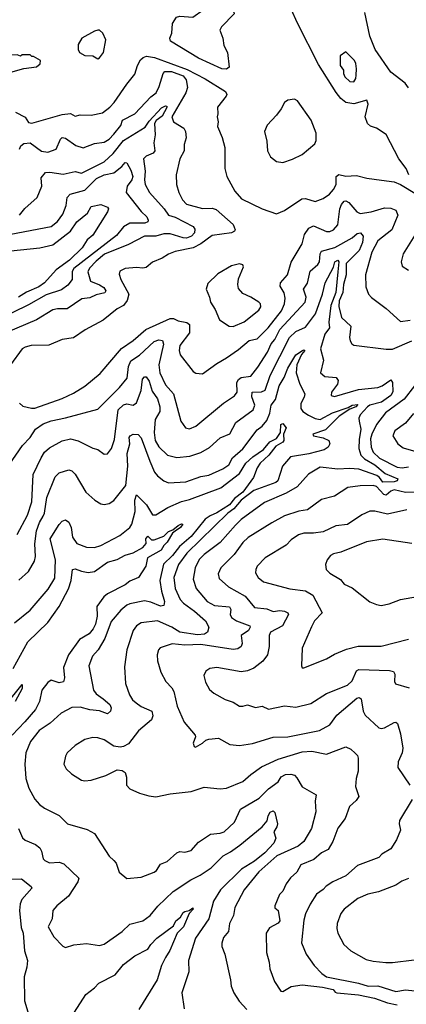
# Model space of a CAD drawing. Extents: x 1246169 to 1426871, y 660025 to 763458.
# Tile 184 of 256: x 1317830 to 1320231, y 710743 to 716859. Entities that reach past the tile are written whole.
import ezdxf

# ---------------------------------------------------------------- set-up
doc = ezdxf.new("R2010")
doc.units = 0

msp = doc.modelspace()

# ---------------------------------------------------------------- linework, layer by layer
at = {"layer": '0CON20XD'}
for points in [[(1319115, 716552.9), (1319085, 716554.7), (1318940, 716620), (1318767.3, 716725), (1318763.1, 716745), (1318775.5, 716775), (1318778.9, 716835), (1318802.9, 716875), (1318825, 716880.4), (1318905, 716874.6), (1318969, 716921), (1319025, 716950.9), (1319085, 716974.6), (1319096.7, 716975), (1319112.9, 716965), (1319160, 716905), (1319161.8, 716895), (1319082.7, 716815), (1319072, 716795), (1319090.9, 716745), (1319098.4, 716698.4), (1319121.5, 716655), (1319130.8, 716565), (1319115, 716552.9)], [(1320245.6, 715895), (1320229.2, 715935), (1320184.5, 715994.5), (1320106.4, 716146.4), (1320046, 716185), (1320007.5, 716197.5), (1319990.4, 716215), (1319975.6, 716255), (1319993.3, 716335), (1319985, 716360), (1319905, 716335.8), (1319855, 716344.5), (1319825, 716368.9), (1319795, 716406.7), (1319685, 716580.5), (1319555, 716836.9), (1319515, 716925.6)], [(1320244.7, 716435), (1320223.2, 716465), (1320135, 716534), (1320037.9, 716675), (1320004, 716756), (1319974.3, 716904.3)], [(1318315, 716616.7), (1318325, 716623.3), (1318350, 716655), (1318366, 716735), (1318345.9, 716775.9), (1318325, 716793.3), (1318315, 716793.8), (1318295, 716788.8), (1318216.7, 716745), (1318193.8, 716705), (1318193.3, 716675), (1318202.5, 716655), (1318235, 716636), (1318285, 716634), (1318315, 716616.7)], [(1317695, 716532), (1317775, 716534), (1317855, 716556.7), (1317935, 716567.5), (1317957.5, 716585), (1317960, 716605), (1317915, 716630), (1317905, 716630), (1317895, 716640), (1317845, 716640), (1317835, 716632.5), (1317815, 716640), (1317745, 716636.7), (1317695, 716616.7), (1317677, 716603), (1317667.5, 716565), (1317677.5, 716545), (1317695, 716532)], [(1317805, 716284.7), (1317865, 716253.8), (1317885, 716220.5), (1317905, 716217.2), (1318095, 716271.2), (1318145, 716277.1), (1318175, 716260), (1318205, 716269.2), (1318275, 716265.8), (1318345, 716280.8), (1318390.5, 716315), (1318417.9, 716345), (1318495, 716458.6), (1318545, 716520), (1318561.5, 716575), (1318579.4, 716610.6), (1318596, 716625), (1318618.1, 716631.9), (1318667.5, 716625), (1318870.7, 716550.7), (1318982.3, 716492.3), (1319107.5, 716412.5), (1319115.8, 716395), (1319112, 716385), (1319058.8, 716315), (1319061.2, 716275), (1319056.2, 716255), (1319062, 716225), (1319057.5, 716195), (1319087.6, 716127.6), (1319104.4, 716064.4), (1319104.3, 715935), (1319115.6, 715885.6), (1319165.7, 715795), (1319206.8, 715746.8), (1319335, 715684.2), (1319425, 715653.8), (1319475, 715674.4), (1319582.6, 715747.4), (1319605, 715748.1), (1319665, 715729), (1319715, 715747.6), (1319753.2, 715775), (1319779.8, 715805), (1319794.7, 715835), (1319795.6, 715885), (1319812.1, 715897.9), (1319855, 715888.1), (1319921.4, 715891.4), (1319985, 715874.3), (1320077, 715863), (1320155, 715852.5), (1320195.5, 715835.5), (1320294, 715775)], [(1319905, 716472.5), (1319917, 716493), (1319920, 716515), (1319922.5, 716555), (1319917, 716587), (1319910, 716605), (1319855, 716660), (1319820, 716635), (1319820, 716575), (1319840, 716545), (1319840, 716525), (1319850, 716505), (1319880, 716475), (1319905, 716472.5)], [(1317829, 716055), (1317837.5, 716075), (1317855, 716090.7), (1317895, 716094.8), (1317965, 716042.2), (1318005, 716036.5), (1318056.9, 716055), (1318083.6, 716116.4), (1318095, 716128.2), (1318115, 716123.8), (1318178.3, 716078.3), (1318224.2, 716064.2), (1318295, 716089.6), (1318355, 716099.5), (1318385, 716116.2), (1318415, 716147.7), (1318457.3, 716202.7), (1318469.5, 716235), (1318544.6, 716275), (1318645, 716380), (1318676.9, 716405), (1318696.9, 716445), (1318721.5, 716525), (1318731.9, 716538.1), (1318772.9, 716537.1), (1318845, 716511.2), (1318864.4, 716485), (1318871.5, 716438.5), (1318861.2, 716405), (1318774.2, 716255), (1318784.8, 716224.8), (1318850.3, 716185), (1318859.1, 716165), (1318864, 716125), (1318851.2, 716085), (1318852.4, 716045), (1318823.7, 715995), (1318801.1, 715895), (1318804.8, 715834.8), (1318818, 715785), (1318841.3, 715741.3), (1318865, 715713.5), (1318965, 715686.1), (1319025, 715687.9), (1319050.6, 715680.6), (1319156.2, 715586.2), (1319167.8, 715555), (1319164.2, 715545), (1319144.7, 715535.3), (1319025, 715519.7), (1318955, 715467.7), (1318908, 715442), (1318795, 715419.1), (1318755, 715403.3)], [(1319465, 715972.5), (1319525, 715992.9), (1319585, 716022.9), (1319662.1, 716087.9), (1319672.1, 716107.9), (1319671.1, 716155), (1319640.8, 716235), (1319555.8, 716355.8), (1319536, 716366), (1319495, 716359.2), (1319474, 716345), (1319453.8, 716305), (1319425, 716266.7), (1319366.7, 716205), (1319350, 716165), (1319365.8, 716105), (1319370, 716045), (1319387.3, 716007.3), (1319425, 715978), (1319465, 715972.5)], [(1317829.5, 715645), (1317862.5, 715687.5), (1317938.6, 715755), (1317967.3, 715825), (1317963.1, 715876.9), (1317989.9, 715910.1), (1318017.5, 715912.5), (1318099.5, 715900.5), (1318175, 715917.3), (1318215, 715906.2), (1318355, 715976.5), (1318411.6, 716028.4), (1318475, 716108.2), (1318608.8, 716191.2), (1318635, 716229.2), (1318710.8, 716310.8), (1318735, 716324.5), (1318742.9, 716322.9), (1318744.5, 716314.5), (1318715, 716259.5), (1318677.7, 716232.3), (1318667.5, 716215), (1318671.3, 716145), (1318662.6, 716095), (1318670.4, 716045), (1318659.7, 716030.3), (1318615, 716012.5), (1318599.4, 715995), (1318608.8, 715918.8), (1318605.3, 715865), (1318609.7, 715835), (1318635.3, 715785), (1318727.5, 715685), (1318755, 715644.2), (1318795, 715631.9), (1318907.1, 715575), (1318917.9, 715557.9), (1318916.2, 715535), (1318897.5, 715515), (1318865, 715503), (1318845, 715504), (1318765, 715529), (1318725, 715528.4), (1318675, 715515.5), (1318604.7, 715515.3), (1318505, 715462.6), (1318357.6, 715402.4), (1318305, 715359.8), (1318264.7, 715315), (1318253.1, 715293.1), (1318270.5, 715235), (1318325, 715213), (1318352.5, 715195), (1318364.6, 715175), (1318358, 715162), (1318305, 715149.4), (1318265, 715131.3), (1318215.8, 715125), (1318125, 715063.1), (1318065, 715063.9), (1318035, 715056.2), (1317934.7, 714995.3), (1317743.3, 714915)], [(1317775, 715527.1), (1318025, 715574.4), (1318065.6, 715605), (1318098.4, 715651.6), (1318119.6, 715705), (1318125.3, 715754.7), (1318143.6, 715776.4), (1318235, 715800.3), (1318306.8, 715873.2), (1318355, 715895.2), (1318415, 715907.5), (1318465, 715946.9), (1318485, 715971.8), (1318495, 715970), (1318520.7, 715925), (1318533.6, 715885), (1318526, 715865), (1318496.6, 715825), (1318490.8, 715785), (1318585, 715668.5), (1318620, 715635), (1318628.6, 715615), (1318626.3, 715603.7), (1318607.5, 715595), (1318515, 715595.2), (1318475, 715572.6), (1318430.7, 715519.3), (1318166.8, 715313.2), (1318155.2, 715295), (1318156.3, 715245), (1318129.4, 715210.6), (1318089.2, 715180.8), (1317995, 715149.7), (1317885, 715087.9), (1317693.1, 714995)], [(1317775, 715423.7), (1317955, 715441.9), (1318035, 715461.5), (1318144.7, 715545), (1318185, 715604.7), (1318252.1, 715657.9), (1318275, 715699.1), (1318335, 715711.4), (1318375, 715695.6), (1318381.5, 715685), (1318376.2, 715665), (1318285, 715520), (1318248.4, 715491.6), (1318218.4, 715441.6), (1318138.6, 715365), (1318057.7, 715305), (1317983.5, 715225), (1317949.3, 715200.7), (1317872.5, 715167.5), (1317823.5, 715135)], [(1317828.1, 714478.1), (1317849.7, 714459.7), (1317903.3, 714446.7), (1317925, 714446.2), (1318095, 714507.1), (1318165, 714539.6), (1318235, 714583.2), (1318329.3, 714660.7), (1318462.5, 714817.5), (1318535, 714866.4), (1318614.4, 714935.6), (1318765, 715002.4), (1318785, 715002.7), (1318815, 714989.7), (1318868.8, 714978.8), (1318885.2, 714965.2), (1318884.7, 714915), (1318825.6, 714835), (1318820, 714805), (1318827.7, 714777.7), (1318906.7, 714675), (1318925, 714664.4), (1318965, 714659.2), (1319055, 714724.7), (1319115, 714757.9), (1319189.3, 714810.7), (1319255, 714866.8), (1319305, 714876.7), (1319372.4, 714945), (1319455, 715051.3), (1319474.2, 715095), (1319478.7, 715128.7), (1319473.1, 715163.1), (1319447.7, 715205), (1319449.2, 715225), (1319492.7, 715275), (1319516.1, 715353.9), (1319585, 715467.5), (1319598.7, 715525), (1319625.3, 715564.7), (1319655, 715577.9), (1319735, 715542.9), (1319755, 715543.5), (1319778.8, 715555), (1319805.8, 715585), (1319817.1, 715685), (1319828.1, 715711.9), (1319845, 715731.5), (1319855, 715733.6), (1319875, 715723.6), (1319924.6, 715665), (1319944.2, 715655), (1320012, 715665), (1320095, 715690), (1320135, 715689.2), (1320165.4, 715675.4), (1320178.5, 715645), (1320141.9, 715555), (1320053.6, 715485), (1320017.5, 715415), (1319976.7, 715275), (1319979.1, 715199.1), (1319997.1, 715155), (1320015, 715132.9), (1320106, 715065), (1320195, 714984.4), (1320255, 714993.6)], [(1317764.6, 714095), (1317847.9, 714215), (1317895.4, 714265), (1317929.2, 714315), (1317975, 714348.2), (1318025, 714368.2), (1318115, 714385.3), (1318315, 714440), (1318450.5, 714575), (1318497.4, 714632.6), (1318505.3, 714705), (1318520.6, 714739.4), (1318575, 714776.5), (1318665, 714860), (1318695, 714870.3), (1318716, 714866), (1318723.8, 714843.8), (1318694.8, 714715), (1318700.8, 714665), (1318735, 714591.8), (1318785.8, 714535), (1318830, 714365), (1318858.8, 714325), (1318885, 714317.8), (1318924.3, 714335), (1319095, 714477.8), (1319165, 714522.2), (1319179.6, 714545), (1319177.8, 714605), (1319188, 714625), (1319205, 714636.9), (1319265.2, 714644.8), (1319309, 714701), (1319368.9, 714795), (1319390.9, 714845), (1319415, 714873.4), (1319446, 714935), (1319602.7, 715105), (1319608.4, 715135), (1319591.6, 715185), (1319617.6, 715222.4), (1319633.5, 715296.5), (1319681.7, 715338.3), (1319692.8, 715355), (1319695.4, 715405), (1319705, 715421.1), (1319786.7, 715443.3), (1319894.6, 715505), (1319925, 715532.2), (1319945.5, 715535.5), (1319963.3, 715515), (1319958.1, 715475), (1319938.5, 715425), (1319857, 715345), (1319858, 715275), (1319841.6, 715215), (1319836.9, 715165), (1319813.9, 715113.9), (1319812.9, 715077.1), (1319828.9, 715008.9), (1319886.9, 714955), (1319878.6, 714885), (1319881.4, 714865), (1319892, 714845), (1319905, 714838.6), (1320105, 714812.2), (1320145, 714812.2), (1320266.2, 714863.8)], [(1320293.2, 715536.8), (1320211.4, 715405), (1320199.4, 715355), (1320205, 715327.5), (1320245, 715302.5)], [(1318755, 715403.3), (1318715, 715377.8), (1318655, 715353.1), (1318615, 715320.5), (1318595, 715315.5), (1318555, 715320.9), (1318485, 715314.3), (1318453, 715297), (1318448.3, 715278.3), (1318459.2, 715245), (1318507.1, 715155), (1318496.7, 715115), (1318475.8, 715085), (1318435, 715063.1), (1318348, 714992), (1318236.3, 714933.7), (1318165, 714883.5), (1318095, 714873.3), (1318011.4, 714838.6), (1317902.5, 714835), (1317865, 714826), (1317845, 714814.5), (1317772.3, 714715)], [(1317815, 713661.9), (1317877.8, 713782.2), (1317905.8, 713865), (1317913.3, 714035), (1317963, 714137), (1317985, 714172.2), (1318015, 714200.6), (1318094.2, 714244.2), (1318145, 714255.4), (1318193.1, 714243.1), (1318285, 714198), (1318315, 714189.2), (1318355, 714160.8), (1318375, 714162), (1318401.1, 714195), (1318418.3, 714251.7), (1318441.2, 714435), (1318475, 714467.4), (1318495, 714472.9), (1318535, 714464.7), (1318555, 714478.5), (1318585.2, 714555), (1318592.8, 714627.2), (1318605, 714640), (1318615, 714640.6), (1318634.3, 714614.3), (1318652.4, 714552.4), (1318685.6, 714505), (1318700.2, 714455), (1318700.7, 714425), (1318670.9, 714375), (1318665.3, 714295), (1318671.8, 714245), (1318695, 714206.9), (1318748.6, 714155), (1318805, 714139.6), (1318887.4, 714147.4), (1318955, 714170), (1319008.7, 714201.3), (1319075, 714262.5), (1319135, 714286.9), (1319172, 714358), (1319280, 714435), (1319289.7, 714465), (1319272.3, 714517.7), (1319274.6, 714545), (1319332.7, 714547.3), (1319355, 714558.8), (1319385, 714650), (1319506.5, 714885), (1319545, 714922.3), (1319605, 714950), (1319668, 715032), (1319710.5, 715155), (1319726.2, 715225), (1319777.9, 715322.1), (1319786.8, 715355), (1319805, 715364.7), (1319812.7, 715355), (1319805.9, 715294.1), (1319793.5, 715165), (1319762, 715085), (1319749.6, 714979.6), (1319754.8, 714945), (1319724.1, 714905), (1319697.1, 714815), (1319716.1, 714745), (1319698.5, 714665), (1319725, 714643.5), (1319795, 714636.7), (1319808.7, 714618.7), (1319804.5, 714595), (1319766.9, 714545), (1319764.3, 714525), (1319785, 714519.1), (1319935, 714561.6), (1320055, 714574.7), (1320080.5, 714585), (1320135, 714622), (1320146.1, 714606.1), (1320147.5, 714547.5), (1320134.8, 714525), (1320076.5, 714483.5), (1320005, 714465.1), (1319989.7, 714455), (1319944.5, 714405), (1319936.9, 714385), (1319938.1, 714365), (1319948.9, 714315), (1319937.5, 714252.5), (1319935.2, 714195.2), (1319947.6, 714155), (1319971.1, 714131.1), (1320035.1, 714095.1), (1320100.1, 714040.1), (1320177.5, 714007.5), (1320174.7, 713995), (1320155, 713988.1), (1320085, 713986.3), (1320064.8, 714014.8), (1320047.2, 714027.2), (1319936.6, 714066.6), (1319878.1, 714071.9), (1319805, 714066.9), (1319695, 714079.6), (1319623, 714037), (1319552.4, 713957.6), (1319485, 713918.2), (1319349.4, 713860.6), (1319205, 713753.8), (1319170.1, 713719.9), (1319075, 713611.1), (1318975, 713536.6), (1318945, 713505.4), (1318918.8, 713455), (1318908, 713385), (1318926.9, 713326.9), (1318993.5, 713245), (1319040.9, 713220.9), (1319132.1, 713212.1), (1319141.5, 713195), (1319138, 713165), (1319146.2, 713145), (1319175.9, 713125.9), (1319258.6, 713095), (1319261.1, 713085), (1319250, 713065), (1319204.6, 713035), (1319211.1, 712985), (1319205, 712966), (1319185, 712950.8), (1319155, 712947.3), (1318955, 712977.7), (1318855, 712974.7), (1318776.7, 712983.3), (1318703.4, 712956.6), (1318692.5, 712945), (1318683.2, 712913.2), (1318685, 712877.5), (1318706.8, 712806.8), (1318738.6, 712748.6), (1318775, 712710), (1318787.3, 712687.3), (1318808.8, 712595), (1318851.9, 712495), (1318920, 712415), (1318922.5, 712405), (1318907.5, 712365), (1318913.1, 712345), (1318921.3, 712341.3), (1318966.2, 712365), (1318985.8, 712384.2), (1319005, 712390.8), (1319065, 712395.6), (1319135, 712357.8), (1319195, 712350), (1319275, 712363.5), (1319405, 712403.1), (1319495, 712404.6), (1319691.2, 712445), (1319755, 712480), (1319799.7, 712540.3), (1319922.9, 712645), (1319938.7, 712648.7), (1319950.5, 712640.5), (1319962, 712565), (1319975, 712538.6), (1320061.3, 712461.3), (1320075, 712455.8), (1320095, 712460), (1320155, 712494), (1320165.7, 712495.7), (1320177, 712487), (1320194.4, 712424.4), (1320208.6, 712335), (1320204.3, 712305), (1320180.9, 712249.1), (1320178.6, 712215), (1320252.9, 712105)], [(1319155, 714953.5), (1319225, 714982.5), (1319315, 715054.4), (1319328.1, 715075), (1319324.5, 715094.5), (1319314.2, 715105), (1319265, 715136.2), (1319215, 715157.8), (1319189.3, 715189.3), (1319184.4, 715215), (1319189.7, 715250.3), (1319220, 715325), (1319215, 715337.5), (1319195, 715343.3), (1319145, 715330), (1319059.7, 715280.3), (1318999.5, 715220.5), (1318987.5, 715185), (1319008.8, 715135), (1319014.2, 715105), (1319045, 715060), (1319071.2, 714995), (1319131.2, 714955), (1319155, 714953.5)], [(1317825, 713377.5), (1317885, 713432.5), (1317921.2, 713495), (1317927.7, 713525), (1317924.1, 713604.1), (1317934.3, 713685), (1317953.3, 713736.7), (1317975.6, 713774.4), (1317983.7, 713795), (1317998.1, 713891.9), (1318051, 714019), (1318075, 714044.5), (1318135, 714064.2), (1318155, 714057.1), (1318175, 714035.7), (1318240, 713925), (1318296, 713875), (1318335, 713852.5), (1318355, 713848.6), (1318386.6, 713853.4), (1318415, 713872), (1318489.1, 713965), (1318502, 714085), (1318496.8, 714165), (1318514.8, 714225), (1318510.8, 714265), (1318516.4, 714275), (1318535, 714285.3), (1318565, 714281.8), (1318585, 714262.7), (1318637.5, 714117.5), (1318668.3, 714048.3), (1318685.3, 714025.3), (1318724.7, 713994.7), (1318755, 713981.5), (1318861.3, 713988.7), (1318955, 714021.2), (1319005, 714030.3), (1319091.2, 714068.8), (1319128.9, 714095), (1319151.7, 714138.3), (1319215, 714194.2), (1319305, 714311.5), (1319335, 714334), (1319365, 714370.4), (1319383.2, 714415), (1319392.6, 714465), (1319418.9, 714501.1), (1319441.5, 714585), (1319472.9, 714637.1), (1319494.8, 714695), (1319545, 714778.1), (1319586.7, 714805), (1319595, 714809.2), (1319600, 714805), (1319579.5, 714780.5), (1319551.9, 714715), (1319546.7, 714666.7), (1319570.5, 714595), (1319600.8, 714535), (1319597.5, 714515), (1319576.9, 714475), (1319575.5, 714445), (1319588.1, 714425), (1319622.9, 714402.9), (1319665, 714381.4), (1319695, 714375.7), (1319772.2, 714417.8), (1319869.7, 714450.3), (1319895, 714465.8), (1319929.1, 714469.1), (1319917.7, 714455), (1319879.7, 714440.3), (1319813.2, 714396.8), (1319728.9, 714311.1), (1319651.2, 714285), (1319653.8, 714273.8), (1319715, 714262.7), (1319750, 714245), (1319755.5, 714225), (1319745.3, 714204.7), (1319721.7, 714188.3), (1319625, 714162.2), (1319512.5, 714145), (1319463.1, 714085), (1319433.1, 713995), (1319420.8, 713985), (1319285, 713935.6), (1319205.9, 713875), (1319159.2, 713820.8), (1319122.3, 713795), (1318868.4, 713545), (1318815.8, 713475), (1318787.1, 713395), (1318795.6, 713325.6), (1318827.5, 713257.5), (1318846.9, 713235), (1318916.2, 713185), (1318983.5, 713125), (1319004.2, 713085.8), (1318997.1, 713055), (1318977.8, 713042.2), (1318935, 713037.3), (1318825, 713055.7), (1318775.7, 713085.7), (1318685, 713125.8), (1318585, 713113.8), (1318555, 713093.3), (1318534.1, 713065.9), (1318496.5, 712945), (1318480.9, 712839.1), (1318486.8, 712736.8), (1318511.9, 712665), (1318530.5, 712635), (1318553.3, 712615), (1318585, 712594), (1318650.9, 712565), (1318657.9, 712535), (1318649.5, 712510.5), (1318568, 712442), (1318505, 712360.8), (1318475, 712344.3), (1318455, 712340), (1318415, 712346.5), (1318355, 712385.6), (1318315, 712398.6), (1318285, 712400.8), (1318235, 712389.2), (1318175, 712350.8), (1318124, 712305), (1318114.2, 712285), (1318104.3, 712235), (1318118, 712205), (1318151.2, 712175), (1318215, 712136), (1318235, 712132), (1318275, 712135.8), (1318365, 712164.3), (1318435, 712200), (1318467.5, 712195), (1318485, 712182.5), (1318493.8, 712155), (1318493.8, 712105), (1318515, 712082.5), (1318575, 712054), (1318632, 712038), (1318675, 712032), (1318765, 712051.2), (1318895, 712066.2), (1318975, 712091.4), (1319075, 712081.2), (1319115, 712085.8), (1319215, 712126.9), (1319265, 712171.4), (1319331.6, 712218.4), (1319435, 712266.5), (1319585, 712312), (1319645, 712316.2), (1319735, 712296.7), (1319855, 712342.9), (1319887.3, 712327.3), (1319914.2, 712304.2), (1319928.3, 712288.3), (1319932.7, 712272.7), (1319932.3, 712192.3), (1319918.9, 712145), (1319915.5, 712095.5), (1319937.1, 712035), (1319919.8, 712010.2), (1319878, 711972), (1319851.7, 711898.3), (1319805, 711837.5), (1319773.8, 711755), (1319745.5, 711705), (1319705, 711683.6), (1319657.6, 711642.4), (1319575, 711609.6), (1319551.5, 711565), (1319511.4, 711528.6), (1319485, 711492.5), (1319463.8, 711446.2), (1319442.9, 711425), (1319414.3, 711355), (1319415, 711343.3), (1319435.8, 711325), (1319445, 711261.2), (1319435, 711246.9), (1319381.1, 711218.9), (1319361.4, 711185), (1319362.2, 711065), (1319380, 711005), (1319383.8, 710963.8), (1319411.9, 710885), (1319450.8, 710825), (1319465, 710822.5), (1319515.5, 710854.5), (1319585, 710864.4), (1319709.8, 710849.8), (1319777.5, 710835), (1319788.8, 710818.8), (1319800, 710815), (1319935, 710801.2), (1320032.5, 710782.5), (1320115, 710753.1), (1320175, 710740.4)], [(1320282.6, 714585), (1320217.6, 714502.4), (1320102, 714418), (1320045, 714343.9), (1320016.1, 714285), (1320009, 714255), (1320012.2, 714205), (1320025, 714172.2), (1320065, 714136.2), (1320175, 714079.8), (1320204.8, 714074.8), (1320245, 714081.5)], [(1320275, 714412.2), (1320226.5, 714353.5), (1320159.2, 714305), (1320148, 714275), (1320178.8, 714225), (1320210.9, 714200.9), (1320305, 714172.2)], [(1317797.4, 713112.6), (1317895, 713191.5), (1318007.8, 713322.2), (1318048.7, 713391.3), (1318052.7, 713505), (1318019.1, 713635), (1318075, 713724.3), (1318095, 713744.3), (1318115, 713752), (1318135, 713738.8), (1318150.4, 713705), (1318158.5, 713645), (1318184.4, 713605), (1318245, 713582.2), (1318295, 713581.5), (1318335, 713594.1), (1318451.9, 713655), (1318515, 713704.4), (1318525.9, 713725), (1318546.5, 713805), (1318545.8, 713875), (1318555, 713908.1), (1318617.2, 713845), (1318655, 713783.3), (1318675, 713783.5), (1318750.8, 713829.2), (1318835, 713867.2), (1318885, 713878.4), (1319078.8, 713951.2), (1319195, 714041), (1319234.9, 714105.1), (1319276.9, 714143.1), (1319345, 714190), (1319382.5, 714237.5), (1319425, 714258.5), (1319449.4, 714295), (1319452.5, 714345), (1319465, 714350), (1319484.4, 714324.4), (1319468.5, 714285), (1319471.3, 714245), (1319464.1, 714235), (1319420.6, 714209.4), (1319378.2, 714155), (1319323.8, 714105), (1319305.2, 714075), (1319282.6, 714015), (1319215, 713925), (1319164.7, 713885.3), (1319133.8, 713845), (1319054.9, 713795.1), (1319012.6, 713777.4), (1318982.9, 713757.1), (1318895, 713648.3), (1318822.4, 713587.6), (1318778.5, 713531.5), (1318722.9, 713477.1), (1318700, 713375), (1318710, 713310), (1318730, 713245), (1318725, 713220.8), (1318705, 713215.4), (1318645, 713240.3), (1318605, 713249.6), (1318515, 713231.2), (1318495, 713222.7), (1318458.6, 713191.4), (1318399.2, 713120.8), (1318358.4, 713015), (1318317.3, 712945), (1318282.2, 712905), (1318260, 712845), (1318289.2, 712695), (1318305, 712672.1), (1318349.3, 712640.7), (1318389.1, 712605), (1318399.1, 712585), (1318394.4, 712565), (1318375, 712547.8), (1318325.6, 712565.6), (1318265, 712573.2), (1318205, 712590), (1318155, 712587.7), (1318087.9, 712552.1), (1318019.4, 712490.6), (1317952.2, 712445), (1317896.4, 712375), (1317868.9, 712305), (1317861.5, 712235), (1317867.7, 712145), (1317886.4, 712085), (1317925, 712018), (1317953.9, 711983.9), (1317985, 711961.4), (1318075, 711915.8), (1318126.2, 711865), (1318249.8, 711829.8), (1318294, 711805), (1318385, 711662.5), (1318415, 711637.5), (1318430, 711620), (1318448, 711565), (1318495, 711523.8), (1318585, 711533.3), (1318666.2, 711565), (1318679.4, 711575), (1318705, 711614.4), (1318745, 711630.5), (1318805, 711683.3), (1318825, 711691.9), (1318855, 711688.8), (1318895, 711698), (1318940.5, 711749.5), (1319015, 711800), (1319075.7, 711805.7), (1319100, 711815), (1319163.1, 711875), (1319201.1, 711955), (1319316.3, 712023.7), (1319375, 712082.2), (1319435, 712125.6), (1319453.3, 712156.7), (1319479.9, 712170.1), (1319513, 712173), (1319535.8, 712165.8), (1319551, 712151), (1319585, 712094.3), (1319671.2, 712045), (1319665.7, 712004.3), (1319668.5, 711938.5), (1319642.3, 711835), (1319593.8, 711755), (1319559.4, 711725), (1319426.1, 711665), (1319315, 711566.7), (1319224.5, 711455), (1319166.5, 711345), (1319158.1, 711295), (1319134, 711245), (1319127.8, 711195), (1319095, 711158), (1319085, 711122.5), (1319085, 711102.5), (1319103.3, 711055), (1319140, 710895), (1319144.2, 710855), (1319159.2, 710815), (1319192.4, 710762.4), (1319241.2, 710711.2)], [(1320294.5, 713925.5), (1320225, 713922.5), (1320155, 713938.8), (1320135, 713931.4), (1320105, 713905.2), (1320090.6, 713910.6), (1320045, 713959.8), (1320025, 713966.9), (1319945.3, 713964.7), (1319867.3, 713952.7), (1319785, 713900.5), (1319705, 713878.1), (1319618, 713815), (1319563.1, 713806.9), (1319475, 713776.8), (1319395.3, 713734.7), (1319248.1, 713641.9), (1319215, 713610.9), (1319162.7, 713537.3), (1319080, 713455), (1319063.6, 713416.4), (1319068.6, 713388.6), (1319126.9, 713336.9), (1319229.3, 713279.3), (1319287.6, 713207.6), (1319365, 713198.8), (1319405, 713182.4), (1319445, 713188.9), (1319475.2, 713185.2), (1319496, 713176), (1319498.8, 713165), (1319462.3, 713095), (1319387.1, 713055), (1319379.4, 713035), (1319379.2, 712965), (1319369.1, 712915), (1319339.4, 712875), (1319285, 712831.4), (1319245, 712814.2), (1319205, 712808), (1319054.4, 712834.4), (1319011.5, 712828.5), (1318986.4, 712813.6), (1318974.4, 712785), (1318985, 712743.3), (1319008.7, 712698.7), (1319035, 712676), (1319107, 712637), (1319155, 712620.8), (1319195, 712595.6), (1319215, 712594.4), (1319245, 712603.1), (1319295, 712587.9), (1319335, 712594.3), (1319375, 712575.6), (1319475, 712597.9), (1319545, 712590), (1319638.5, 712611.5), (1319735, 712674.4), (1319865, 712725.3), (1319895, 712751.8), (1319921.8, 712815), (1319936.5, 712823.5), (1320126.4, 712816.4), (1320150.7, 712810.7), (1320160, 712795), (1320157.6, 712747.6), (1320164.5, 712734.5), (1320249.6, 712709.6)], [(1320235, 713813.8), (1320115, 713786.9), (1320035, 713807.3), (1320005, 713806.5), (1319955, 713784.4), (1319865, 713723.8), (1319794, 713716), (1319715, 713678.9), (1319655, 713670), (1319595, 713669.2), (1319561.1, 713658.9), (1319515, 713628.1), (1319484, 713595), (1319355, 713517.5), (1319305.7, 713465), (1319295.6, 713445), (1319295, 713423.3), (1319310, 713395), (1319345, 713367.8), (1319507.5, 713325), (1319605, 713311.3), (1319651.2, 713285), (1319708.2, 713175), (1319660.8, 713125), (1319642.2, 713087.8), (1319584.3, 712955), (1319580, 712845), (1319583.9, 712833.9), (1319595, 712833.8), (1319735, 712890), (1319785, 712918.8), (1319860.2, 712949.8), (1319931.1, 712968.9), (1320075, 712967.1), (1320245, 713010.6)], [(1317790.2, 712829.8), (1317881.1, 712995), (1318005.4, 713115), (1318075.3, 713215), (1318132.3, 713325), (1318149.3, 713375), (1318158.6, 713445), (1318175, 713449.1), (1318213.6, 713433.6), (1318255, 713426.1), (1318295, 713432.5), (1318375, 713490), (1318435, 713505.6), (1318486.1, 713533.9), (1318535, 713547.8), (1318595, 713580), (1318614.6, 713605), (1318613.4, 713635), (1318625, 713651.1), (1318649.2, 713629.2), (1318665, 713627.7), (1318725, 713650.4), (1318755, 713680), (1318780.2, 713689.8), (1318815, 713718.4), (1318835, 713726.9), (1318842.5, 713725), (1318829.1, 713705), (1318795, 713681.5), (1318779.8, 713670.2), (1318746.8, 713613.2), (1318725.9, 713594.1), (1318708.8, 713565), (1318623.4, 713516.6), (1318614.5, 713465), (1318567.7, 713395), (1318515, 713372.2), (1318485, 713349), (1318375, 713293), (1318352.2, 713275), (1318308.9, 713215), (1318311.1, 713155), (1318300.3, 713105), (1318286, 713075), (1318260.9, 713045), (1318200.8, 713009.2), (1318132.3, 712915), (1318103.3, 712835), (1318108.5, 712771.5), (1318102.6, 712747.4), (1318075, 712739.6), (1318025, 712756.2), (1318005, 712742.7), (1317968.5, 712695), (1317952.7, 712625), (1317928.4, 712575), (1317861.8, 712498.2), (1317782.7, 712415)], [(1320265, 713606.5), (1320085, 713632.3), (1319983.2, 713616.8), (1319825, 713552.7), (1319778.2, 713541.8), (1319759.7, 713530.3), (1319740, 713505), (1319729.6, 713475), (1319733.8, 713445), (1319755, 713421.8), (1319821.4, 713381.4), (1319845, 713354), (1319895, 713330.8), (1320003.4, 713243.4), (1320045, 713225.8), (1320075, 713220.8), (1320125, 713230), (1320195, 713256.9), (1320335, 713283.3)], [(1317745, 712603.8), (1317845, 712730), (1317846.1, 712705), (1317802.5, 712625)], [(1320267.1, 712015), (1320188.8, 711885), (1320186, 711865), (1320193.8, 711825), (1320169.2, 711765), (1320135, 711710), (1320078.8, 711675), (1320061.2, 711655), (1319928, 711605), (1319855, 711540.5), (1319774.2, 711505), (1319733.6, 711476.4), (1319715, 711455.7), (1319673.5, 711426.5), (1319634.4, 711365), (1319605.6, 711305), (1319595.5, 711265), (1319580.5, 711125), (1319609.2, 711055), (1319658.6, 710985), (1319705.8, 710935), (1319736, 710915), (1319934.2, 710874.2), (1319995, 710856.3), (1320055, 710857.7), (1320165, 710823.4), (1320225, 710833.8), (1320282.9, 710827.1)], [(1317823.1, 711835), (1317847.2, 711777.2), (1317865, 711763.3), (1317928, 711735), (1317954.3, 711715), (1317965.6, 711695), (1317975, 711647.5), (1317985.7, 711635.7), (1318015, 711623.1), (1318075.8, 711625.8), (1318105, 711616.2), (1318197.2, 711527.2), (1318192.2, 711505), (1318133.5, 711415), (1318061.1, 711355), (1318035.6, 711325), (1318032, 711275), (1318006.7, 711225), (1318042, 711162), (1318097.5, 711105), (1318115, 711096.7), (1318167, 711113), (1318245, 711121.4), (1318325, 711109.2), (1318355, 711117.1), (1318465.8, 711195), (1318515, 711240.8), (1318595, 711262.5), (1318641.2, 711295), (1318687.1, 711352.9), (1318783.8, 711445), (1318892.5, 711517.5), (1318951.1, 711545), (1319018.2, 711591.8), (1319093.3, 711665), (1319140.1, 711689.9), (1319197.7, 711732.3), (1319335, 711845.6), (1319367.9, 711882.1), (1319373.9, 711915), (1319385, 711936.8), (1319405, 711945.4), (1319414.3, 711934.3), (1319431.4, 711865), (1319426.8, 711845), (1319408, 711815), (1319420.4, 711775), (1319409.1, 711745), (1319352.6, 711685), (1319287.4, 711632.6), (1319207.8, 711582.2), (1319076.9, 711455), (1319034.2, 711385), (1319004, 711275), (1318921.9, 711155), (1318878.9, 711015), (1318880.4, 710945), (1318836.9, 710815), (1318851.9, 710715)], [(1317655, 711516.2), (1317842.1, 711522.1), (1317902.5, 711475), (1317905.7, 711465), (1317844.5, 711395), (1317833.3, 711366.7), (1317829.1, 711325), (1317840, 711220), (1317851.5, 711185), (1317859.2, 711075), (1317878, 711015), (1317874, 710975), (1317857, 710913), (1317860, 710765), (1317893.5, 710655)], [(1320243.5, 711525), (1320202.2, 711507.8), (1320165, 711483.6), (1320057.9, 711442.1), (1319992, 711428), (1319929.9, 711400.1), (1319845.3, 711334.7), (1319823.3, 711306.7), (1319800.9, 711245), (1319800, 711215), (1319805.7, 711185), (1319842.9, 711115), (1319885.7, 711075), (1319981.4, 711021.4), (1320025, 711010.5), (1320103.6, 711003.6), (1320145, 711003.1)], [(1318170.6, 710695), (1318241.4, 710805), (1318294.4, 710845), (1318322.5, 710875), (1318422.6, 710927.4), (1318475, 710990.9), (1318545, 711044.5), (1318626.2, 711085), (1318644.5, 711115), (1318681.1, 711155), (1318785, 711230.6), (1318798.9, 711261.1), (1318829.5, 711285), (1318845, 711313.3), (1318855, 711320), (1318883.1, 711326.9), (1318905, 711343.3), (1318906.8, 711335), (1318883.4, 711306.6), (1318847.7, 711225), (1318808.5, 711185), (1318762.5, 711077.5), (1318736.4, 711035), (1318710.4, 710985), (1318683.3, 710895), (1318569.5, 710710.5)], [(1320145, 711003.1), (1320279.4, 711020.6)]]:
    msp.add_lwpolyline(points, dxfattribs=at)

doc.saveas('drawing.dxf')
